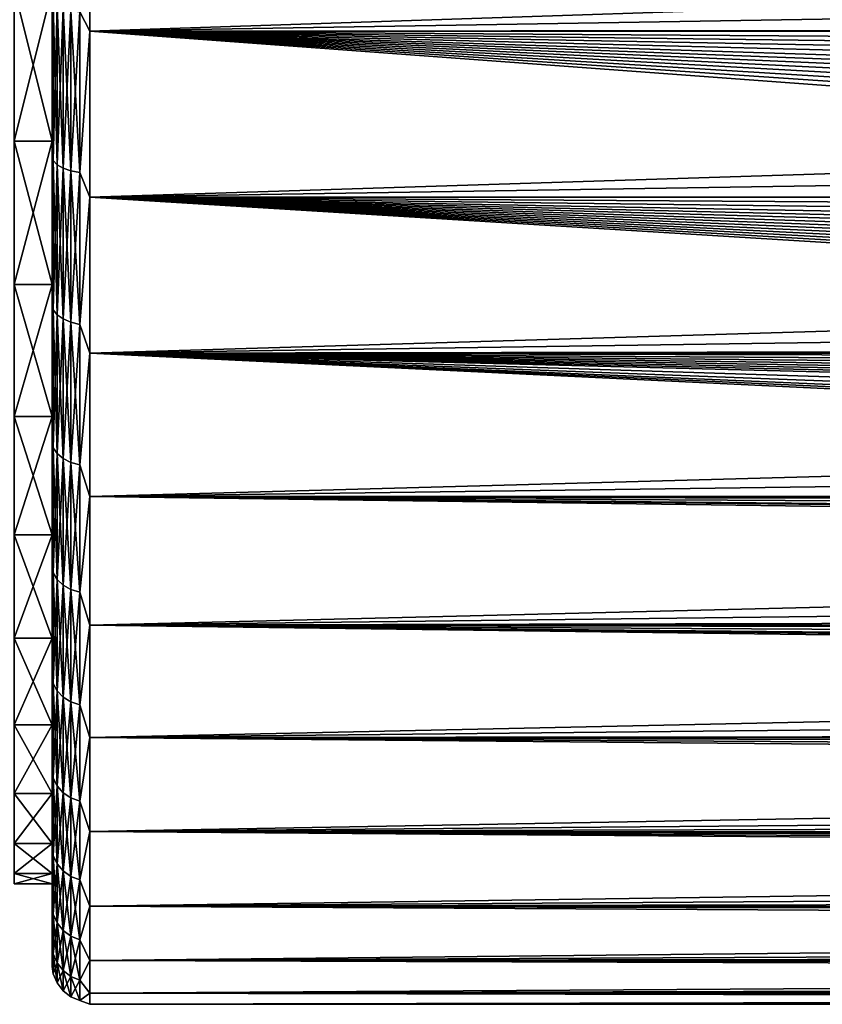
# Model space of a CAD drawing. Header units: metres. Extents: x -139 to 106, y -189 to 40.
# Tile 5 of 256: x -118 to -107, y -20 to -7. Entities that reach past the tile are written whole.
import ezdxf

# ---------------------------------------------------------------- set-up
doc = ezdxf.new("R2010")
doc.units = ezdxf.units.M
doc.layers.add('solid_153_ABGANG1_SW0003', color=7, linetype='CONTINUOUS')

msp = doc.modelspace()

# ---------------------------------------------------------------- linework, layer by layer
at = {"layer": 'solid_153_ABGANG1_SW0003'}
for points in [[(-117.128876, -6.83462, 57.284801), (-116.999969, -4.786312, 56.643936), (-116.999969, -7.092096, 57.362446)], [(-117.128876, -6.83462, 94.840729), (-116.999969, -7.092096, 94.763084), (-116.999969, -4.786312, 95.481598)], [(-116.999969, -4.786312, 56.643936), (-89.186707, -6.875208, 57.281624), (-89.066429, -7.071568, 57.354675)], [(-116.999969, -7.092096, 57.362446), (-116.999969, -4.786312, 56.643936), (-89.066429, -7.071568, 57.354675)], [(-47.66711, -4.787463, 95.481316), (-116.999969, -4.786312, 95.481598), (-116.999969, -7.092096, 94.763084)], [(-47.66711, -5.952409, 95.156448), (-47.66711, -4.787463, 95.481316), (-116.999969, -7.092096, 94.763084)], [(-117.499969, -6.524649, 93.267097), (-117.499969, -7.467748, 94.076164), (-117.499969, -5.267058, 94.837959)], [(-117.482933, -6.713652, 94.508369), (-117.499969, -5.267058, 94.837959), (-117.499969, -7.467748, 94.076164)], [(-47.66711, -7.094205, 94.762283), (-47.66711, -5.952409, 95.156448), (-116.999969, -7.092096, 94.763084)], [(-117.999969, -6.52473, 58.858467), (-117.499969, -6.524615, 58.858425), (-117.499969, -8.550878, 59.770359)], [(-117.999969, -8.550906, 92.355156), (-117.499969, -8.55092, 92.355148), (-117.499969, -6.524649, 93.267097)], [(-117.999969, -6.52473, 93.267067), (-117.999969, -8.550906, 92.355156), (-117.499969, -6.524649, 93.267097)], [(-117.999969, -8.550906, 59.770374), (-117.999969, -6.52473, 58.858467), (-117.499969, -8.550878, 59.770359)], [(-117.499969, -8.550878, 59.770359), (-117.499969, -6.524615, 58.858425), (-117.499969, -6.837931, 57.800991)], [(-117.499969, -6.524649, 93.267097), (-117.499969, -8.55092, 92.355148), (-117.499969, -7.467748, 94.076164)], [(-117.482933, -6.713652, 94.508369), (-117.499969, -7.467748, 94.076164), (-117.482933, -8.80966, 93.60424)], [(-117.482933, -8.80966, 58.52129), (-117.499969, -6.837931, 57.800991), (-117.482933, -6.713652, 57.617161)], [(-117.482933, -6.713652, 57.617161), (-117.432922, -6.754935, 57.503735), (-117.432922, -8.863832, 58.413425)], [(-117.482933, -8.80966, 58.52129), (-117.482933, -6.713652, 57.617161), (-117.432922, -8.863832, 58.413425)], [(-117.482933, -6.713652, 94.508369), (-117.482933, -8.80966, 93.60424), (-117.432922, -6.754935, 94.621796)], [(-117.482933, -8.80966, 93.60424), (-117.432922, -8.863832, 93.712105), (-117.432922, -6.754935, 94.621796)], [(-117.432922, -6.754935, 57.503735), (-117.35334, -6.790377, 57.406361), (-117.35334, -8.910339, 58.320824)], [(-117.432922, -8.863832, 58.413425), (-117.432922, -6.754935, 57.503735), (-117.35334, -8.910339, 58.320824)], [(-117.432922, -6.754935, 94.621796), (-117.432922, -8.863832, 93.712105), (-117.35334, -6.790377, 94.71917)], [(-117.432922, -8.863832, 93.712105), (-117.35334, -8.910339, 93.80471), (-117.35334, -6.790377, 94.71917)], [(-117.35334, -6.790377, 57.406361), (-117.249634, -6.817557, 57.33168), (-117.249634, -8.946005, 58.249805)], [(-117.35334, -8.910339, 58.320824), (-117.35334, -6.790377, 57.406361), (-117.249634, -8.946005, 58.249805)], [(-117.35334, -6.790377, 94.71917), (-117.35334, -8.910339, 93.80471), (-117.249634, -6.817557, 94.793854)], [(-117.499969, -8.550878, 59.770359), (-117.499969, -6.837931, 57.800991), (-117.499969, -8.966857, 58.746727)], [(-117.482933, -8.80966, 58.52129), (-117.499969, -8.966857, 58.746727), (-117.499969, -6.837931, 57.800991)], [(-117.35334, -8.910339, 93.80471), (-117.249634, -8.946005, 93.875725), (-117.249634, -6.817557, 94.793854)], [(-117.249634, -6.817557, 57.33168), (-117.128876, -6.83462, 57.284801), (-117.128876, -8.968395, 58.205223)], [(-117.249634, -8.946005, 58.249805), (-117.249634, -6.817557, 57.33168), (-117.128876, -8.968395, 58.205223)], [(-117.249634, -6.817557, 94.793854), (-117.249634, -8.946005, 93.875725), (-117.128876, -6.83462, 94.840729)], [(-117.249634, -8.946005, 93.875725), (-117.128876, -8.968395, 93.920311), (-117.128876, -6.83462, 94.840729)], [(-117.128876, -8.968395, 58.205223), (-117.128876, -6.83462, 57.284801), (-116.999969, -7.092096, 57.362446)], [(-117.128876, -6.83462, 94.840729), (-117.128876, -8.968395, 93.920311), (-116.999969, -7.092096, 94.763084)], [(-117.128876, -8.968395, 58.205223), (-116.999969, -7.092096, 57.362446), (-116.999969, -9.294461, 58.353649)], [(-117.128876, -8.968395, 93.920311), (-116.999969, -9.294461, 93.771881), (-116.999969, -7.092096, 94.763084)], [(-116.999969, -7.092096, 57.362446), (-89.066429, -7.071568, 57.354675), (-88.929512, -7.282416, 57.435738)], [(-116.999969, -7.092096, 57.362446), (-87.384575, -9.10094, 58.253426), (-87.176445, -9.294013, 58.353416)], [(-116.999969, -9.294461, 58.353649), (-116.999969, -7.092096, 57.362446), (-87.176445, -9.294013, 58.353416)], [(-116.999969, -7.092096, 57.362446), (-87.582207, -8.909115, 58.156693), (-87.384575, -9.10094, 58.253426)], [(-116.999969, -7.092096, 57.362446), (-87.7696, -8.718143, 58.062939), (-87.582207, -8.909115, 58.156693)], [(-116.999969, -7.092096, 57.362446), (-87.944359, -8.532241, 57.974079), (-87.7696, -8.718143, 58.062939)], [(-116.999969, -7.092096, 57.362446), (-88.105789, -8.35212, 57.890209), (-87.944359, -8.532241, 57.974079)], [(-116.999969, -7.092096, 57.362446), (-88.254967, -8.178617, 57.811466), (-88.105789, -8.35212, 57.890209)], [(-116.999969, -7.092096, 57.362446), (-88.391632, -8.012732, 57.738029), (-88.254967, -8.178617, 57.811466)], [(-116.999969, -7.092096, 57.362446), (-88.54731, -7.815056, 57.652859), (-88.391632, -8.012732, 57.738029)], [(-116.999969, -7.092096, 57.362446), (-88.687515, -7.628069, 57.5746), (-88.54731, -7.815056, 57.652859)], [(-116.999969, -7.092096, 57.362446), (-88.814667, -7.450602, 57.502369), (-88.687515, -7.628069, 57.5746)], [(-116.999969, -7.092096, 57.362446), (-88.929512, -7.282416, 57.435738), (-88.814667, -7.450602, 57.502369)], [(-47.66711, -7.094205, 94.762283), (-116.999969, -7.092096, 94.763084), (-116.999969, -9.294461, 93.771881)], [(-47.66711, -8.209536, 94.300179), (-47.66711, -7.094205, 94.762283), (-116.999969, -9.294461, 93.771881)], [(-117.499969, -8.55092, 92.355148), (-117.499969, -9.562559, 93.057098), (-117.499969, -7.467748, 94.076164)], [(-117.482933, -8.80966, 93.60424), (-117.499969, -7.467748, 94.076164), (-117.499969, -9.562559, 93.057098)], [(-47.66711, -9.295583, 93.771294), (-47.66711, -8.209536, 94.300179), (-116.999969, -9.294461, 93.771881)], [(-117.999969, -8.550906, 59.770374), (-117.499969, -8.550878, 59.770359), (-117.499969, -10.452341, 60.919834)], [(-117.999969, -10.452392, 60.919865), (-117.999969, -8.550906, 59.770374), (-117.499969, -10.452341, 60.919834)], [(-117.999969, -8.550906, 92.355156), (-117.999969, -10.452392, 91.205666), (-117.499969, -8.55092, 92.355148)], [(-117.999969, -10.452392, 91.205666), (-117.499969, -10.452391, 91.205666), (-117.499969, -8.55092, 92.355148)], [(-117.499969, -10.452341, 60.919834), (-117.499969, -8.550878, 59.770359), (-117.499969, -8.966857, 58.746727)], [(-117.499969, -8.55092, 92.355148), (-117.499969, -10.452391, 91.205666), (-117.499969, -9.562559, 93.057098)], [(-117.482933, -8.80966, 93.60424), (-117.499969, -9.562559, 93.057098), (-117.482933, -10.786533, 92.462891)], [(-117.482933, -10.786533, 59.66264), (-117.499969, -8.966857, 58.746727), (-117.482933, -8.80966, 58.52129)], [(-117.482933, -8.80966, 58.52129), (-117.432922, -8.863832, 58.413425), (-117.432922, -10.852861, 59.56179)], [(-117.482933, -10.786533, 59.66264), (-117.482933, -8.80966, 58.52129), (-117.432922, -10.852861, 59.56179)], [(-117.482933, -8.80966, 93.60424), (-117.482933, -10.786533, 92.462891), (-117.432922, -8.863832, 93.712105)], [(-117.482933, -10.786533, 92.462891), (-117.432922, -10.852861, 92.563744), (-117.432922, -8.863832, 93.712105)], [(-117.432922, -8.863832, 58.413425), (-117.35334, -8.910339, 58.320824), (-117.35334, -10.909804, 59.475216)], [(-117.432922, -10.852861, 59.56179), (-117.432922, -8.863832, 58.413425), (-117.35334, -10.909804, 59.475216)], [(-117.432922, -8.863832, 93.712105), (-117.432922, -10.852861, 92.563744), (-117.35334, -8.910339, 93.80471)], [(-117.499969, -10.452341, 60.919834), (-117.499969, -8.966857, 58.746727), (-117.499969, -10.967486, 59.939369)], [(-117.482933, -10.786533, 59.66264), (-117.499969, -10.967486, 59.939369), (-117.499969, -8.966857, 58.746727)], [(-117.432922, -10.852861, 92.563744), (-117.35334, -10.909804, 92.650314), (-117.35334, -8.910339, 93.80471)], [(-117.35334, -8.910339, 58.320824), (-117.249634, -8.946005, 58.249805), (-117.249634, -10.953474, 59.408817)], [(-117.35334, -10.909804, 59.475216), (-117.35334, -8.910339, 58.320824), (-117.249634, -10.953474, 59.408817)], [(-117.35334, -8.910339, 93.80471), (-117.35334, -10.909804, 92.650314), (-117.249634, -8.946005, 93.875725)], [(-117.35334, -10.909804, 92.650314), (-117.249634, -10.953474, 92.716713), (-117.249634, -8.946005, 93.875725)], [(-117.249634, -8.946005, 58.249805), (-117.128876, -8.968395, 58.205223), (-117.128876, -10.980888, 59.367134)], [(-117.249634, -10.953474, 59.408817), (-117.249634, -8.946005, 58.249805), (-117.128876, -10.980888, 59.367134)], [(-117.249634, -8.946005, 93.875725), (-117.249634, -10.953474, 92.716713), (-117.128876, -8.968395, 93.920311)], [(-117.249634, -10.953474, 92.716713), (-117.128876, -10.980888, 92.7584), (-117.128876, -8.968395, 93.920311)], [(-117.128876, -10.980888, 59.367134), (-117.128876, -8.968395, 58.205223), (-116.999969, -9.294461, 58.353649)], [(-117.128876, -8.968395, 93.920311), (-117.128876, -10.980888, 92.7584), (-116.999969, -9.294461, 93.771881)], [(-117.128876, -10.980888, 59.367134), (-116.999969, -9.294461, 58.353649), (-116.999969, -11.361292, 59.603092)], [(-117.128876, -10.980888, 92.7584), (-116.999969, -11.361292, 92.522438), (-116.999969, -9.294461, 93.771881)], [(-116.999969, -9.294461, 58.353649), (-87.176445, -9.294013, 58.353416), (-86.95977, -9.485619, 58.455303)], [(-116.999969, -9.294461, 58.353649), (-84.500168, -11.177876, 59.477989), (-84.25219, -11.310738, 59.568314)], [(-116.999969, -11.361292, 59.603092), (-116.999969, -9.294461, 58.353649), (-84.25219, -11.310738, 59.568314)], [(-116.999969, -9.294461, 58.353649), (-84.743301, -11.041991, 59.387207), (-84.500168, -11.177876, 59.477989)], [(-116.999969, -9.294461, 58.353649), (-84.981407, -10.903354, 59.29623), (-84.743301, -11.041991, 59.387207)], [(-116.999969, -9.294461, 58.353649), (-85.214569, -10.761808, 59.205032), (-84.981407, -10.903354, 59.29623)], [(-116.999969, -9.294461, 58.353649), (-85.442528, -10.617733, 59.113914), (-85.214569, -10.761808, 59.205032)], [(-116.999969, -9.294461, 58.353649), (-85.66523, -10.471182, 59.022987), (-85.442528, -10.617733, 59.113914)], [(-116.999969, -9.294461, 58.353649), (-85.882645, -10.322201, 58.932327), (-85.66523, -10.471182, 59.022987)], [(-116.999969, -9.294461, 58.353649), (-86.094444, -10.171299, 58.8423), (-85.882645, -10.322201, 58.932327)], [(-116.999969, -9.294461, 58.353649), (-86.300636, -10.018355, 58.752876), (-86.094444, -10.171299, 58.8423)], [(-116.999969, -9.294461, 58.353649), (-86.501228, -9.863612, 58.664234), (-86.300636, -10.018355, 58.752876)], [(-116.999969, -9.294461, 58.353649), (-86.734589, -9.675735, 58.559055), (-86.501228, -9.863612, 58.664234)], [(-116.999969, -9.294461, 58.353649), (-86.95977, -9.485619, 58.455303), (-86.734589, -9.675735, 58.559055)], [(-47.66711, -9.295583, 93.771294), (-116.999969, -9.294461, 93.771881), (-116.999969, -11.361292, 92.522438)], [(-47.66711, -10.349087, 93.176979), (-47.66711, -9.295583, 93.771294), (-116.999969, -11.361292, 92.522438)], [(-117.499969, -10.452391, 91.205666), (-117.499969, -11.520622, 91.795692), (-117.499969, -9.562559, 93.057098)], [(-117.482933, -10.786533, 92.462891), (-117.499969, -9.562559, 93.057098), (-117.499969, -11.520622, 91.795692)], [(-47.66711, -11.366237, 92.519028), (-47.66711, -10.349087, 93.176979), (-116.999969, -11.361292, 92.522438)], [(-117.999969, -10.452392, 60.919865), (-117.499969, -10.452341, 60.919834), (-117.499969, -12.201399, 62.290119)], [(-117.999969, -12.201457, 89.835365), (-117.499969, -12.201447, 89.835373), (-117.499969, -10.452391, 91.205666)], [(-117.999969, -10.452392, 91.205666), (-117.999969, -12.201457, 89.835365), (-117.499969, -10.452391, 91.205666)], [(-117.999969, -12.201457, 62.290169), (-117.999969, -10.452392, 60.919865), (-117.499969, -12.201399, 62.290119)], [(-117.499969, -12.201399, 62.290119), (-117.499969, -10.452341, 60.919834), (-117.499969, -10.967486, 59.939369)], [(-117.499969, -10.452391, 91.205666), (-117.499969, -12.201447, 89.835373), (-117.499969, -11.520622, 91.795692)], [(-117.482933, -10.786533, 92.462891), (-117.499969, -11.520622, 91.795692), (-117.482933, -12.617537, 91.099762)], [(-117.482933, -12.617537, 61.025772), (-117.499969, -10.967486, 59.939369), (-117.482933, -10.786533, 59.66264)], [(-117.482933, -10.786533, 59.66264), (-117.432922, -10.852861, 59.56179), (-117.432922, -12.695125, 60.933308)], [(-117.482933, -12.617537, 61.025772), (-117.482933, -10.786533, 59.66264), (-117.432922, -12.695125, 60.933308)], [(-117.482933, -10.786533, 92.462891), (-117.482933, -12.617537, 91.099762), (-117.432922, -10.852861, 92.563744)], [(-117.499969, -12.201399, 62.290119), (-117.499969, -10.967486, 59.939369), (-117.499969, -12.811791, 61.362164)], [(-117.482933, -12.617537, 61.025772), (-117.499969, -12.811791, 61.362164), (-117.499969, -10.967486, 59.939369)], [(-117.482933, -12.617537, 91.099762), (-117.432922, -12.695125, 91.19223), (-117.432922, -10.852861, 92.563744)], [(-117.432922, -10.852861, 59.56179), (-117.35334, -10.909804, 59.475216), (-117.35334, -12.761733, 60.853924)], [(-117.432922, -12.695125, 60.933308), (-117.432922, -10.852861, 59.56179), (-117.35334, -12.761733, 60.853924)], [(-117.432922, -10.852861, 92.563744), (-117.432922, -12.695125, 91.19223), (-117.35334, -10.909804, 92.650314)], [(-117.432922, -12.695125, 91.19223), (-117.35334, -12.761733, 91.271606), (-117.35334, -10.909804, 92.650314)], [(-117.35334, -10.909804, 59.475216), (-117.249634, -10.953474, 59.408817), (-117.249634, -12.812816, 60.793045)], [(-117.35334, -12.761733, 60.853924), (-117.35334, -10.909804, 59.475216), (-117.249634, -12.812816, 60.793045)], [(-117.35334, -10.909804, 92.650314), (-117.35334, -12.761733, 91.271606), (-117.249634, -10.953474, 92.716713)], [(-117.35334, -12.761733, 91.271606), (-117.249634, -12.812816, 91.332489), (-117.249634, -10.953474, 92.716713)], [(-117.249634, -10.953474, 59.408817), (-117.128876, -10.980888, 59.367134), (-117.128876, -12.844884, 60.754829)], [(-117.249634, -12.812816, 60.793045), (-117.249634, -10.953474, 59.408817), (-117.128876, -12.844884, 60.754829)], [(-117.249634, -10.953474, 92.716713), (-117.249634, -12.812816, 91.332489), (-117.128876, -10.980888, 92.7584)], [(-117.249634, -12.812816, 91.332489), (-117.128876, -12.844884, 91.370705), (-117.128876, -10.980888, 92.7584)], [(-117.128876, -12.844884, 60.754829), (-117.128876, -10.980888, 59.367134), (-116.999969, -11.361292, 59.603092)], [(-117.128876, -10.980888, 92.7584), (-117.128876, -12.844884, 91.370705), (-116.999969, -11.361292, 92.522438)], [(-117.128876, -12.844884, 60.754829), (-116.999969, -11.361292, 59.603092), (-116.999969, -13.262449, 61.092556)], [(-117.128876, -12.844884, 91.370705), (-116.999969, -13.262449, 91.032974), (-116.999969, -11.361292, 92.522438)], [(-116.999969, -11.361292, 59.603092), (-84.25219, -11.310738, 59.568314), (-83.999474, -11.44043, 59.658001)], [(-116.999969, -11.361292, 59.603092), (-79.068848, -13.084445, 60.936726), (-77.76902, -13.253163, 61.084335)], [(-116.999969, -13.262449, 61.092556), (-116.999969, -11.361292, 59.603092), (-77.76902, -13.253163, 61.084335)], [(-116.999969, -11.361292, 59.603092), (-79.804977, -12.936205, 60.809753), (-79.068848, -13.084445, 60.936726)], [(-116.999969, -11.361292, 59.603092), (-80.593269, -12.737919, 60.643776), (-79.804977, -12.936205, 60.809753)], [(-116.999969, -11.361292, 59.603092), (-81.376701, -12.502759, 60.452488), (-80.593269, -12.737919, 60.643776)], [(-116.999969, -11.361292, 59.603092), (-82.103722, -12.25503, 60.257259), (-81.376701, -12.502759, 60.452488)], [(-116.999969, -11.361292, 59.603092), (-82.387421, -12.148925, 60.175556), (-82.103722, -12.25503, 60.257259)], [(-116.999969, -11.361292, 59.603092), (-82.666878, -12.039437, 60.092426), (-82.387421, -12.148925, 60.175556)], [(-116.999969, -11.361292, 59.603092), (-82.942123, -11.926515, 60.007923), (-82.666878, -12.039437, 60.092426)], [(-116.999969, -11.361292, 59.603092), (-83.213242, -11.810071, 59.922073), (-82.942123, -11.926515, 60.007923)], [(-116.999969, -11.361292, 59.603092), (-83.479927, -11.690235, 59.835068), (-83.213242, -11.810071, 59.922073)], [(-116.999969, -11.361292, 59.603092), (-83.741974, -11.567039, 59.747025), (-83.479927, -11.690235, 59.835068)], [(-116.999969, -11.361292, 59.603092), (-83.999474, -11.44043, 59.658001), (-83.741974, -11.567039, 59.747025)], [(-47.66711, -11.366237, 92.519028), (-116.999969, -11.361292, 92.522438), (-116.999969, -13.262449, 91.032974)], [(-47.66711, -12.34132, 91.800987), (-47.66711, -11.366237, 92.519028), (-116.999969, -13.262449, 91.032974)], [(-117.499969, -12.201447, 89.835373), (-117.499969, -13.314411, 90.309738), (-117.499969, -11.520622, 91.795692)], [(-117.482933, -12.617537, 91.099762), (-117.499969, -11.520622, 91.795692), (-117.499969, -13.314411, 90.309738)], [(-117.999969, -12.201457, 62.290169), (-117.499969, -12.201399, 62.290119), (-117.499969, -13.772615, 63.861332)], [(-117.999969, -13.772597, 88.264221), (-117.499969, -13.772665, 88.264145), (-117.499969, -12.201447, 89.835373)], [(-117.999969, -12.201457, 89.835365), (-117.999969, -13.772597, 88.264221), (-117.499969, -12.201447, 89.835373)], [(-117.999969, -13.772597, 63.861309), (-117.999969, -12.201457, 62.290169), (-117.499969, -13.772615, 63.861332)], [(-117.499969, -13.772615, 63.861332), (-117.499969, -12.201399, 62.290119), (-117.499969, -12.811791, 61.362164)], [(-117.499969, -12.201447, 89.835373), (-117.499969, -13.772665, 88.264145), (-117.499969, -13.314411, 90.309738)], [(-47.66711, -13.2687, 91.027435), (-47.66711, -12.34132, 91.800987), (-116.999969, -13.262449, 91.032974)], [(-117.482933, -12.617537, 91.099762), (-117.499969, -13.314411, 90.309738), (-117.482933, -14.277911, 89.533279)], [(-117.482933, -14.277911, 62.592251), (-117.499969, -12.811791, 61.362164), (-117.482933, -12.617537, 61.025772)], [(-117.482933, -12.617537, 61.025772), (-117.432922, -12.695125, 60.933308), (-117.432922, -14.365707, 62.509418)], [(-117.482933, -14.277911, 62.592251), (-117.482933, -12.617537, 61.025772), (-117.432922, -14.365707, 62.509418)], [(-117.482933, -12.617537, 91.099762), (-117.482933, -14.277911, 89.533279), (-117.432922, -12.695125, 91.19223)], [(-117.482933, -14.277911, 89.533279), (-117.432922, -14.365707, 89.616112), (-117.432922, -12.695125, 91.19223)], [(-117.432922, -12.695125, 60.933308), (-117.35334, -12.761733, 60.853924), (-117.35334, -14.441082, 62.438309)], [(-117.432922, -14.365707, 62.509418), (-117.432922, -12.695125, 60.933308), (-117.35334, -14.441082, 62.438309)], [(-117.432922, -12.695125, 91.19223), (-117.432922, -14.365707, 89.616112), (-117.35334, -12.761733, 91.271606)], [(-117.432922, -14.365707, 89.616112), (-117.35334, -14.441082, 89.687225), (-117.35334, -12.761733, 91.271606)], [(-117.35334, -12.761733, 60.853924), (-117.249634, -12.812816, 60.793045), (-117.249634, -14.498887, 62.383774)], [(-117.35334, -14.441082, 62.438309), (-117.35334, -12.761733, 60.853924), (-117.249634, -14.498887, 62.383774)], [(-117.35334, -12.761733, 91.271606), (-117.35334, -14.441082, 89.687225), (-117.249634, -12.812816, 91.332489)], [(-117.499969, -13.772615, 63.861332), (-117.499969, -12.811791, 61.362164), (-117.499969, -14.473208, 62.994637)], [(-117.482933, -14.277911, 62.592251), (-117.499969, -14.473208, 62.994637), (-117.499969, -12.811791, 61.362164)], [(-117.35334, -14.441082, 89.687225), (-117.249634, -14.498887, 89.74176), (-117.249634, -12.812816, 91.332489)], [(-117.249634, -12.812816, 60.793045), (-117.128876, -12.844884, 60.754829), (-117.128876, -14.535174, 62.349537)], [(-117.249634, -14.498887, 62.383774), (-117.249634, -12.812816, 60.793045), (-117.128876, -14.535174, 62.349537)], [(-117.249634, -12.812816, 91.332489), (-117.249634, -14.498887, 89.74176), (-117.128876, -12.844884, 91.370705)], [(-117.249634, -14.498887, 89.74176), (-117.128876, -14.535174, 89.775993), (-117.128876, -12.844884, 91.370705)], [(-117.128876, -14.535174, 62.349537), (-117.128876, -12.844884, 60.754829), (-116.999969, -13.262449, 61.092556)], [(-117.128876, -12.844884, 91.370705), (-117.128876, -14.535174, 89.775993), (-116.999969, -13.262449, 91.032974)], [(-117.499969, -13.772665, 88.264145), (-117.499969, -14.9182, 88.620514), (-117.499969, -13.314411, 90.309738)], [(-117.482933, -14.277911, 89.533279), (-117.499969, -13.314411, 90.309738), (-117.499969, -14.9182, 88.620514)], [(-117.128876, -14.535174, 62.349537), (-116.999969, -13.262449, 61.092556), (-116.999969, -14.970211, 62.800316)], [(-117.128876, -14.535174, 89.775993), (-116.999969, -14.970211, 89.325218), (-116.999969, -13.262449, 91.032974)], [(-116.999969, -13.262449, 61.092556), (-77.76902, -13.253163, 61.084335), (-76.50032, -13.30579, 61.131065)], [(-116.999969, -13.262449, 61.092556), (-7.883172, -14.444225, 62.229324), (-8.262062, -14.725451, 62.529072)], [(-116.999969, -14.970211, 62.800316), (-116.999969, -13.262449, 61.092556), (-8.262062, -14.725451, 62.529072)], [(-116.999969, -13.262449, 61.092556), (-7.689905, -14.305211, 62.085617), (-7.883172, -14.444225, 62.229324)], [(-116.999969, -13.262449, 61.092556), (-7.097087, -13.89741, 61.680077), (-7.689905, -14.305211, 62.085617)], [(-116.999969, -13.262449, 61.092556), (-6.493194, -13.510298, 61.315845), (-7.097087, -13.89741, 61.680077)], [(-116.999969, -13.262449, 61.092556), (-76.50032, -13.30579, 61.131065), (-6.493194, -13.510298, 61.315845)], [(-47.66711, -13.2687, 91.027435), (-116.999969, -13.262449, 91.032974), (-116.999969, -14.970211, 89.325218)], [(-47.66711, -14.145942, 90.201088), (-47.66711, -13.2687, 91.027435), (-116.999969, -14.970211, 89.325218)], [(-117.999969, -13.772597, 63.861309), (-117.499969, -13.772615, 63.861332), (-117.499969, -15.142904, 65.610382)], [(-117.999969, -15.142903, 65.610374), (-117.999969, -13.772597, 63.861309), (-117.499969, -15.142904, 65.610382)], [(-117.999969, -13.772597, 88.264221), (-117.999969, -15.142903, 86.51516), (-117.499969, -13.772665, 88.264145)], [(-117.999969, -15.142903, 86.51516), (-117.499969, -15.142953, 86.515076), (-117.499969, -13.772665, 88.264145)], [(-117.499969, -15.142904, 65.610382), (-117.499969, -13.772615, 63.861332), (-117.499969, -14.473208, 62.994637)], [(-117.499969, -13.772665, 88.264145), (-117.499969, -15.142953, 86.515076), (-117.499969, -14.9182, 88.620514)], [(-47.66711, -14.971781, 89.323441), (-47.66711, -14.145942, 90.201088), (-116.999969, -14.970211, 89.325218)], [(-117.482933, -14.277911, 89.533279), (-117.499969, -14.9182, 88.620514), (-117.482933, -15.7452, 87.78463)], [(-117.482933, -15.7452, 64.340897), (-117.499969, -14.473208, 62.994637), (-117.482933, -14.277911, 62.592251)], [(-117.482933, -14.277911, 62.592251), (-117.432922, -14.365707, 62.509418), (-117.432922, -15.842019, 64.268822)], [(-117.482933, -15.7452, 64.340897), (-117.482933, -14.277911, 62.592251), (-117.432922, -15.842019, 64.268822)], [(-117.482933, -14.277911, 89.533279), (-117.482933, -15.7452, 87.78463), (-117.432922, -14.365707, 89.616112)], [(-117.482933, -15.7452, 87.78463), (-117.432922, -15.842019, 87.856712), (-117.432922, -14.365707, 89.616112)], [(-117.432922, -14.365707, 62.509418), (-117.35334, -14.441082, 62.438309), (-117.35334, -15.925139, 64.20694)], [(-117.432922, -15.842019, 64.268822), (-117.432922, -14.365707, 62.509418), (-117.35334, -15.925139, 64.20694)], [(-117.432922, -14.365707, 89.616112), (-117.432922, -15.842019, 87.856712), (-117.35334, -14.441082, 89.687225)], [(-117.499969, -15.142904, 65.610382), (-117.499969, -14.473208, 62.994637), (-117.499969, -15.92817, 64.813629)], [(-117.482933, -15.7452, 64.340897), (-117.499969, -15.92817, 64.813629), (-117.499969, -14.473208, 62.994637)], [(-117.432922, -15.842019, 87.856712), (-117.35334, -15.925139, 87.918594), (-117.35334, -14.441082, 89.687225)], [(-117.35334, -14.441082, 62.438309), (-117.249634, -14.498887, 62.383774), (-117.249634, -15.988885, 64.159485)], [(-117.35334, -15.925139, 64.20694), (-117.35334, -14.441082, 62.438309), (-117.249634, -15.988885, 64.159485)], [(-117.35334, -14.441082, 89.687225), (-117.35334, -15.925139, 87.918594), (-117.249634, -14.498887, 89.74176)], [(-117.35334, -15.925139, 87.918594), (-117.249634, -15.988885, 87.966049), (-117.249634, -14.498887, 89.74176)], [(-117.249634, -14.498887, 62.383774), (-117.128876, -14.535174, 62.349537), (-117.128876, -16.028902, 64.129692)], [(-117.249634, -15.988885, 64.159485), (-117.249634, -14.498887, 62.383774), (-117.128876, -16.028902, 64.129692)], [(-117.249634, -14.498887, 89.74176), (-117.249634, -15.988885, 87.966049), (-117.128876, -14.535174, 89.775993)], [(-117.249634, -15.988885, 87.966049), (-117.128876, -16.028902, 87.995842), (-117.128876, -14.535174, 89.775993)], [(-117.128876, -16.028902, 64.129692), (-117.128876, -14.535174, 62.349537), (-116.999969, -14.970211, 62.800316)], [(-117.128876, -14.535174, 89.775993), (-117.128876, -16.028902, 87.995842), (-116.999969, -14.970211, 89.325218)], [(-116.999969, -14.970211, 62.800316), (-8.262062, -14.725451, 62.529072), (-8.804191, -15.148483, 63.004311)], [(-117.499969, -16.292423, 84.613609), (-117.499969, -16.309153, 86.752075), (-117.499969, -14.9182, 88.620514)], [(-117.482933, -15.7452, 87.78463), (-117.499969, -14.9182, 88.620514), (-117.499969, -16.309153, 86.752075)], [(-117.499969, -15.142953, 86.515076), (-117.499969, -16.292423, 84.613609), (-117.499969, -14.9182, 88.620514)], [(-117.128876, -16.028902, 64.129692), (-116.999969, -14.970211, 62.800316), (-116.999969, -16.459673, 64.701477)], [(-117.128876, -16.028902, 87.995842), (-116.999969, -16.459673, 87.424057), (-116.999969, -14.970211, 89.325218)], [(-116.999969, -14.970211, 62.800316), (-9.968705, -16.147909, 64.262558), (-10.199231, -16.363071, 64.562782)], [(-116.999969, -16.459673, 64.701477), (-116.999969, -14.970211, 62.800316), (-10.199231, -16.363071, 64.562782)], [(-116.999969, -14.970211, 62.800316), (-9.77554, -15.972558, 64.026276), (-9.968705, -16.147909, 64.262558)], [(-116.999969, -14.970211, 62.800316), (-9.309908, -15.566165, 63.505127), (-9.77554, -15.972558, 64.026276)], [(-116.999969, -14.970211, 62.800316), (-8.804191, -15.148483, 63.004311), (-9.309908, -15.566165, 63.505127)], [(-47.66711, -14.971781, 89.323441), (-116.999969, -14.970211, 89.325218), (-116.999969, -16.459673, 87.424057)], [(-47.66711, -15.74489, 88.395576), (-47.66711, -14.971781, 89.323441), (-116.999969, -16.459673, 87.424057)], [(-117.999969, -15.142903, 65.610374), (-117.499969, -15.142904, 65.610382), (-117.499969, -16.292383, 67.511841)], [(-117.999969, -16.292391, 67.511856), (-117.999969, -15.142903, 65.610374), (-117.499969, -16.292383, 67.511841)], [(-117.999969, -15.142903, 86.51516), (-117.999969, -16.292391, 84.61367), (-117.499969, -15.142953, 86.515076)], [(-117.999969, -16.292391, 84.61367), (-117.499969, -16.292423, 84.613609), (-117.499969, -15.142953, 86.515076)], [(-117.499969, -16.292383, 67.511841), (-117.499969, -15.142904, 65.610382), (-117.499969, -15.92817, 64.813629)], [(-117.482933, -15.7452, 87.78463), (-117.499969, -16.309153, 86.752075), (-117.482933, -16.999563, 85.877472)], [(-117.482933, -16.999563, 66.248062), (-117.499969, -15.92817, 64.813629), (-117.482933, -15.7452, 64.340897)], [(-117.482933, -15.7452, 64.340897), (-117.432922, -15.842019, 64.268822), (-117.432922, -17.104095, 66.187714)], [(-117.482933, -16.999563, 66.248062), (-117.482933, -15.7452, 64.340897), (-117.432922, -17.104095, 66.187714)], [(-117.482933, -15.7452, 87.78463), (-117.482933, -16.999563, 85.877472), (-117.432922, -15.842019, 87.856712)], [(-47.66711, -16.46253, 87.419914), (-47.66711, -15.74489, 88.395576), (-116.999969, -16.459673, 87.424057)], [(-117.499969, -16.292383, 67.511841), (-117.499969, -15.92817, 64.813629), (-117.499969, -17.155764, 66.792953)], [(-117.482933, -16.999563, 66.248062), (-117.499969, -17.155764, 66.792953), (-117.499969, -15.92817, 64.813629)], [(-117.482933, -16.999563, 85.877472), (-117.432922, -17.104095, 85.93782), (-117.432922, -15.842019, 87.856712)], [(-117.432922, -15.842019, 64.268822), (-117.35334, -15.925139, 64.20694), (-117.35334, -17.193836, 66.135902)], [(-117.432922, -17.104095, 66.187714), (-117.432922, -15.842019, 64.268822), (-117.35334, -17.193836, 66.135902)], [(-117.432922, -15.842019, 87.856712), (-117.432922, -17.104095, 85.93782), (-117.35334, -15.925139, 87.918594)], [(-117.432922, -17.104095, 85.93782), (-117.35334, -17.193836, 85.989632), (-117.35334, -15.925139, 87.918594)], [(-117.35334, -15.925139, 64.20694), (-117.249634, -15.988885, 64.159485), (-117.249634, -17.262661, 66.096161)], [(-117.35334, -17.193836, 66.135902), (-117.35334, -15.925139, 64.20694), (-117.249634, -17.262661, 66.096161)], [(-117.35334, -15.925139, 87.918594), (-117.35334, -17.193836, 85.989632), (-117.249634, -15.988885, 87.966049)], [(-117.35334, -17.193836, 85.989632), (-117.249634, -17.262661, 86.029366), (-117.249634, -15.988885, 87.966049)], [(-117.249634, -15.988885, 64.159485), (-117.128876, -16.028902, 64.129692), (-117.128876, -17.305866, 66.07122)], [(-117.249634, -17.262661, 66.096161), (-117.249634, -15.988885, 64.159485), (-117.128876, -17.305866, 66.07122)], [(-117.249634, -15.988885, 87.966049), (-117.249634, -17.262661, 86.029366), (-117.128876, -16.028902, 87.995842)], [(-117.249634, -17.262661, 86.029366), (-117.128876, -17.305866, 86.054314), (-117.128876, -16.028902, 87.995842)], [(-117.128876, -17.305866, 66.07122), (-117.128876, -16.028902, 64.129692), (-116.999969, -16.459673, 64.701477)], [(-117.128876, -16.028902, 87.995842), (-117.128876, -17.305866, 86.054314), (-116.999969, -16.459673, 87.424057)], [(-117.999969, -16.292391, 67.511856), (-117.499969, -16.292383, 67.511841), (-117.499969, -17.204325, 69.538109)], [(-117.999969, -17.204298, 69.538033), (-117.999969, -16.292391, 67.511856), (-117.499969, -17.204325, 69.538109)], [(-117.999969, -16.292391, 84.61367), (-117.999969, -17.204298, 82.587494), (-117.499969, -16.292423, 84.613609)], [(-117.999969, -17.204298, 82.587494), (-117.499969, -17.204357, 82.587341), (-117.499969, -16.292423, 84.613609)], [(-117.499969, -17.204325, 69.538109), (-117.499969, -16.292383, 67.511841), (-117.499969, -17.155764, 66.792953)], [(-117.499969, -16.292423, 84.613609), (-117.499969, -17.204357, 82.587341), (-117.499969, -16.309153, 86.752075)], [(-117.499969, -17.204357, 82.587341), (-117.499969, -17.467333, 84.731216), (-117.499969, -16.309153, 86.752075)], [(-117.482933, -16.999563, 85.877472), (-117.499969, -16.309153, 86.752075), (-117.499969, -17.467333, 84.731216)], [(-116.999969, -16.459673, 64.701477), (-10.199231, -16.363071, 64.562782), (-10.580677, -16.73485, 65.110847)], [(-117.128876, -17.305866, 66.07122), (-116.999969, -16.459673, 64.701477), (-116.999969, -17.709116, 66.768303)], [(-117.128876, -17.305866, 86.054314), (-116.999969, -17.709116, 85.357224), (-116.999969, -16.459673, 87.424057)], [(-116.999969, -16.459673, 64.701477), (-10.920226, -17.085918, 65.667038), (-11.21887, -17.415205, 66.228622)], [(-116.999969, -17.709116, 66.768303), (-116.999969, -16.459673, 64.701477), (-11.21887, -17.415205, 66.228622)], [(-116.999969, -16.459673, 64.701477), (-10.580677, -16.73485, 65.110847), (-10.920226, -17.085918, 65.667038)], [(-47.66711, -16.46253, 87.419914), (-116.999969, -16.459673, 87.424057), (-116.999969, -17.709116, 85.357224)], [(-47.66711, -17.11961, 86.402916), (-47.66711, -16.46253, 87.419914), (-116.999969, -17.709116, 85.357224)], [(-117.482933, -16.999563, 85.877472), (-117.499969, -17.467333, 84.731216), (-117.482933, -18.024035, 83.837578)], [(-117.482933, -18.024035, 68.287956), (-117.499969, -17.155764, 66.792953), (-117.482933, -16.999563, 66.248062)], [(-117.482933, -16.999563, 66.248062), (-117.432922, -17.104095, 66.187714), (-117.432922, -18.134867, 68.24015)], [(-117.482933, -18.024035, 68.287956), (-117.482933, -16.999563, 66.248062), (-117.432922, -18.134867, 68.24015)], [(-117.482933, -16.999563, 85.877472), (-117.482933, -18.024035, 83.837578), (-117.432922, -17.104095, 85.93782)], [(-117.482933, -18.024035, 83.837578), (-117.432922, -18.134867, 83.885384), (-117.432922, -17.104095, 85.93782)], [(-117.432922, -17.104095, 66.187714), (-117.35334, -17.193836, 66.135902), (-117.35334, -18.230017, 68.199104)], [(-117.432922, -18.134867, 68.24015), (-117.432922, -17.104095, 66.187714), (-117.35334, -18.230017, 68.199104)], [(-117.432922, -17.104095, 85.93782), (-117.432922, -18.134867, 83.885384), (-117.35334, -17.193836, 85.989632)], [(-117.999969, -17.204298, 69.538033), (-117.499969, -17.204325, 69.538109), (-117.499969, -17.865328, 71.659348)], [(-117.999969, -17.86533, 71.659355), (-117.999969, -17.204298, 69.538033), (-117.499969, -17.865328, 71.659348)], [(-117.999969, -17.204298, 82.587494), (-117.999969, -17.86533, 80.466171), (-117.499969, -17.204357, 82.587341)], [(-117.999969, -17.86533, 80.466171), (-117.499969, -17.865353, 80.466072), (-117.499969, -17.204357, 82.587341)], [(-117.499969, -17.204325, 69.538109), (-117.499969, -17.155764, 66.792953), (-117.499969, -18.138569, 68.904411)], [(-117.482933, -18.024035, 68.287956), (-117.499969, -18.138569, 68.904411), (-117.499969, -17.155764, 66.792953)], [(-117.499969, -17.865328, 71.659348), (-117.499969, -17.204325, 69.538109), (-117.499969, -18.138569, 68.904411)], [(-117.499969, -17.204357, 82.587341), (-117.499969, -17.865353, 80.466072), (-117.499969, -17.467333, 84.731216)], [(-117.432922, -18.134867, 83.885384), (-117.35334, -18.230017, 83.92643), (-117.35334, -17.193836, 85.989632)], [(-117.35334, -17.193836, 66.135902), (-117.249634, -17.262661, 66.096161), (-117.249634, -18.302988, 68.167625)], [(-117.35334, -18.230017, 68.199104), (-117.35334, -17.193836, 66.135902), (-117.249634, -18.302988, 68.167625)], [(-117.35334, -17.193836, 85.989632), (-117.35334, -18.230017, 83.92643), (-117.249634, -17.262661, 86.029366)], [(-47.66711, -17.712614, 85.350555), (-47.66711, -17.11961, 86.402916), (-116.999969, -17.709116, 85.357224)], [(-117.35334, -18.230017, 83.92643), (-117.249634, -18.302988, 83.957901), (-117.249634, -17.262661, 86.029366)], [(-117.249634, -17.262661, 66.096161), (-117.128876, -17.305866, 66.07122), (-117.128876, -18.348797, 68.147865)], [(-117.249634, -18.302988, 68.167625), (-117.249634, -17.262661, 66.096161), (-117.128876, -18.348797, 68.147865)], [(-117.249634, -17.262661, 86.029366), (-117.249634, -18.302988, 83.957901), (-117.128876, -17.305866, 86.054314)], [(-117.249634, -18.302988, 83.957901), (-117.128876, -18.348797, 83.977661), (-117.128876, -17.305866, 86.054314)], [(-117.128876, -18.348797, 68.147865), (-117.128876, -17.305866, 66.07122), (-116.999969, -17.709116, 66.768303)], [(-117.128876, -17.305866, 86.054314), (-117.128876, -18.348797, 83.977661), (-116.999969, -17.709116, 85.357224)], [(-117.499969, -18.265854, 78.280563), (-117.499969, -18.376249, 82.586815), (-117.499969, -17.467333, 84.731216)], [(-117.482933, -18.024035, 83.837578), (-117.499969, -17.467333, 84.731216), (-117.499969, -18.376249, 82.586815)], [(-117.499969, -17.865353, 80.466072), (-117.499969, -18.265854, 78.280563), (-117.499969, -17.467333, 84.731216)], [(-116.999969, -17.709116, 66.768303), (-11.21887, -17.415205, 66.228622), (-11.477812, -17.722157, 66.793198)], [(-117.128876, -18.348797, 68.147865), (-116.999969, -17.709116, 66.768303), (-116.999969, -18.700319, 68.970673)], [(-117.128876, -18.348797, 83.977661), (-116.999969, -18.700319, 83.154861), (-116.999969, -17.709116, 85.357224)], [(-116.999969, -17.709116, 66.768303), (-11.882536, -18.269262, 67.924347), (-12.031331, -18.510269, 68.488487)], [(-116.999969, -18.700319, 68.970673), (-116.999969, -17.709116, 66.768303), (-12.031331, -18.510269, 68.488487)], [(-116.999969, -17.709116, 66.768303), (-11.698525, -18.006735, 67.358902), (-11.882536, -18.269262, 67.924347)], [(-116.999969, -17.709116, 66.768303), (-11.564344, -17.830698, 67.003738), (-11.698525, -18.006735, 67.358902)], [(-116.999969, -17.709116, 66.768303), (-11.477812, -17.722157, 66.793198), (-11.564344, -17.830698, 67.003738)], [(-47.66711, -17.712614, 85.350555), (-116.999969, -17.709116, 85.357224), (-116.999969, -18.700319, 83.154861)], [(-47.66711, -18.240524, 84.265388), (-47.66711, -17.712614, 85.350555), (-116.999969, -18.700319, 83.154861)], [(-117.999969, -17.86533, 71.659355), (-117.499969, -17.865328, 71.659348), (-117.499969, -18.265842, 73.844879)], [(-117.999969, -18.265842, 73.844894), (-117.999969, -17.86533, 71.659355), (-117.499969, -18.265842, 73.844879)], [(-117.999969, -17.86533, 80.466171), (-117.999969, -18.265842, 78.28064), (-117.499969, -17.865353, 80.466072)], [(-117.999969, -18.265842, 78.28064), (-117.499969, -18.265854, 78.280563), (-117.499969, -17.865353, 80.466072)], [(-117.499969, -18.265842, 73.844879), (-117.499969, -17.865328, 71.659348), (-117.499969, -18.138569, 68.904411)], [(-117.482933, -18.024035, 83.837578), (-117.499969, -18.376249, 82.586815), (-117.482933, -18.804764, 81.692543)], [(-117.482933, -18.804764, 70.432991), (-117.499969, -18.138569, 68.904411), (-117.482933, -18.024035, 68.287956)], [(-117.499969, -18.265842, 73.844879), (-117.499969, -18.138569, 68.904411), (-117.499969, -18.862631, 71.117981)], [(-117.482933, -18.804764, 70.432991), (-117.499969, -18.862631, 71.117981), (-117.499969, -18.138569, 68.904411)], [(-117.482933, -18.024035, 68.287956), (-117.432922, -18.134867, 68.24015), (-117.432922, -18.920397, 70.398369)], [(-117.482933, -18.804764, 70.432991), (-117.482933, -18.024035, 68.287956), (-117.432922, -18.920397, 70.398369)], [(-117.482933, -18.024035, 83.837578), (-117.482933, -18.804764, 81.692543), (-117.432922, -18.134867, 83.885384)], [(-117.482933, -18.804764, 81.692543), (-117.432922, -18.920397, 81.727158), (-117.432922, -18.134867, 83.885384)], [(-117.432922, -18.134867, 68.24015), (-117.35334, -18.230017, 68.199104), (-117.35334, -19.019669, 70.368652)], [(-117.432922, -18.920397, 70.398369), (-117.432922, -18.134867, 68.24015), (-117.35334, -19.019669, 70.368652)], [(-117.432922, -18.134867, 83.885384), (-117.432922, -18.920397, 81.727158), (-117.35334, -18.230017, 83.92643)], [(-117.999969, -18.265842, 73.844894), (-117.499969, -18.265842, 73.844879), (-117.499969, -18.4, 76.062706)], [(-117.999969, -18.4, 76.062767), (-117.999969, -18.265842, 73.844894), (-117.499969, -18.4, 76.062706)], [(-117.999969, -18.265842, 78.28064), (-117.999969, -18.4, 76.062767), (-117.499969, -18.265854, 78.280563)], [(-117.999969, -18.4, 76.062767), (-117.499969, -18.4, 76.062706), (-117.499969, -18.265854, 78.280563)], [(-117.499969, -18.4, 76.062706), (-117.499969, -18.265842, 73.844879), (-117.499969, -18.862631, 71.117981)], [(-117.499969, -18.265854, 78.280563), (-117.499969, -18.4, 76.062706), (-117.499969, -18.376249, 82.586815)], [(-117.432922, -18.920397, 81.727158), (-117.35334, -19.019669, 81.756882), (-117.35334, -18.230017, 83.92643)], [(-117.35334, -18.230017, 68.199104), (-117.249634, -18.302988, 68.167625), (-117.249634, -19.0958, 70.345856)], [(-117.35334, -19.019669, 70.368652), (-117.35334, -18.230017, 68.199104), (-117.249634, -19.0958, 70.345856)], [(-117.35334, -18.230017, 83.92643), (-117.35334, -19.019669, 81.756882), (-117.249634, -18.302988, 83.957901)], [(-47.66711, -18.702232, 83.149818), (-47.66711, -18.240524, 84.265388), (-116.999969, -18.700319, 83.154861)], [(-117.499969, -18.862631, 71.117981), (-117.499969, -19.023012, 80.34935), (-117.499969, -18.376249, 82.586815)], [(-117.482933, -18.804764, 81.692543), (-117.499969, -18.376249, 82.586815), (-117.499969, -19.023012, 80.34935)], [(-117.499969, -18.4, 76.062706), (-117.499969, -18.862631, 71.117981), (-117.499969, -18.376249, 82.586815)], [(-117.35334, -19.019669, 81.756882), (-117.249634, -19.0958, 81.779671), (-117.249634, -18.302988, 83.957901)], [(-117.249634, -18.302988, 68.167625), (-117.128876, -18.348797, 68.147865), (-117.128876, -19.143593, 70.331551)], [(-117.249634, -19.0958, 70.345856), (-117.249634, -18.302988, 68.167625), (-117.128876, -19.143593, 70.331551)], [(-117.249634, -18.302988, 83.957901), (-117.249634, -19.0958, 81.779671), (-117.128876, -18.348797, 83.977661)], [(-117.249634, -19.0958, 81.779671), (-117.128876, -19.143593, 81.793983), (-117.128876, -18.348797, 83.977661)], [(-117.128876, -19.143593, 70.331551), (-117.128876, -18.348797, 68.147865), (-116.999969, -18.700319, 68.970673)], [(-117.128876, -18.348797, 83.977661), (-117.128876, -19.143593, 81.793983), (-116.999969, -18.700319, 83.154861)], [(-116.999969, -18.700319, 68.970673), (-12.031331, -18.510269, 68.488487), (-12.228665, -18.9305, 69.610176)], [(-117.482933, -18.804764, 81.692543), (-117.499969, -19.023012, 80.34935), (-117.482933, -19.33119, 79.471375)], [(-117.482933, -19.33119, 72.65416), (-117.499969, -18.862631, 71.117981), (-117.482933, -18.804764, 70.432991)], [(-117.482933, -18.804764, 70.432991), (-117.432922, -18.920397, 70.398369), (-117.432922, -19.45006, 72.633194)], [(-117.482933, -19.33119, 72.65416), (-117.482933, -18.804764, 70.432991), (-117.432922, -19.45006, 72.633194)], [(-117.482933, -18.804764, 81.692543), (-117.482933, -19.33119, 79.471375), (-117.432922, -18.920397, 81.727158)], [(-117.128876, -19.143593, 70.331551), (-116.999969, -18.700319, 68.970673), (-116.999969, -19.418831, 71.276451)], [(-117.128876, -19.143593, 81.793983), (-116.999969, -19.418831, 80.849075), (-116.999969, -18.700319, 83.154861)], [(-116.999969, -18.700319, 68.970673), (-12.228665, -18.9305, 69.610176), (-12.299582, -19.273281, 70.720444)], [(-116.999969, -19.418831, 71.276451), (-116.999969, -18.700319, 68.970673), (-12.299582, -19.273281, 70.720444)], [(-47.66711, -18.702232, 83.149818), (-116.999969, -18.700319, 83.154861), (-116.999969, -19.418831, 80.849075)], [(-47.66711, -19.096313, 82.006714), (-47.66711, -18.702232, 83.149818), (-116.999969, -19.418831, 80.849075)], [(-117.499969, -18.862631, 71.117981), (-117.499969, -19.317617, 73.402054), (-117.499969, -19.023012, 80.34935)], [(-117.482933, -19.33119, 72.65416), (-117.499969, -19.317617, 73.402054), (-117.499969, -18.862631, 71.117981)], [(-117.482933, -19.33119, 79.471375), (-117.432922, -19.45006, 79.49234), (-117.432922, -18.920397, 81.727158)], [(-117.432922, -18.920397, 70.398369), (-117.35334, -19.019669, 70.368652), (-117.35334, -19.552111, 72.615204)], [(-117.432922, -19.45006, 72.633194), (-117.432922, -18.920397, 70.398369), (-117.35334, -19.552111, 72.615204)], [(-117.432922, -18.920397, 81.727158), (-117.432922, -19.45006, 79.49234), (-117.35334, -19.019669, 81.756882)], [(-117.499969, -19.317617, 73.402054), (-117.499969, -19.398386, 78.050819), (-117.499969, -19.023012, 80.34935)], [(-117.482933, -19.33119, 79.471375), (-117.499969, -19.023012, 80.34935), (-117.499969, -19.398386, 78.050819)], [(-117.432922, -19.45006, 79.49234), (-117.35334, -19.552111, 79.51033), (-117.35334, -19.019669, 81.756882)], [(-117.35334, -19.019669, 70.368652), (-117.249634, -19.0958, 70.345856), (-117.249634, -19.630373, 72.601402)], [(-117.35334, -19.552111, 72.615204), (-117.35334, -19.019669, 70.368652), (-117.249634, -19.630373, 72.601402)], [(-117.35334, -19.019669, 81.756882), (-117.35334, -19.552111, 79.51033), (-117.249634, -19.0958, 81.779671)], [(-117.35334, -19.552111, 79.51033), (-117.249634, -19.630373, 79.524132), (-117.249634, -19.0958, 81.779671)], [(-117.249634, -19.0958, 70.345856), (-117.128876, -19.143593, 70.331551), (-117.128876, -19.679504, 72.592735)], [(-117.249634, -19.630373, 72.601402), (-117.249634, -19.0958, 70.345856), (-117.128876, -19.679504, 72.592735)], [(-117.249634, -19.0958, 81.779671), (-117.249634, -19.630373, 79.524132), (-117.128876, -19.143593, 81.793983)], [(-117.249634, -19.630373, 79.524132), (-117.128876, -19.679504, 79.532791), (-117.128876, -19.143593, 81.793983)], [(-117.128876, -19.679504, 72.592735), (-117.128876, -19.143593, 70.331551), (-116.999969, -19.418831, 71.276451)], [(-117.128876, -19.143593, 81.793983), (-117.128876, -19.679504, 79.532791), (-116.999969, -19.418831, 80.849075)], [(-47.66711, -19.421078, 80.839951), (-47.66711, -19.096313, 82.006714), (-116.999969, -19.418831, 80.849075)], [(-117.499969, -19.317617, 73.402054), (-117.499969, -19.497049, 75.724007), (-117.499969, -19.398386, 78.050819)], [(-117.482933, -19.596193, 74.921417), (-117.499969, -19.497049, 75.724007), (-117.499969, -19.317617, 73.402054)], [(-117.482933, -19.596193, 74.921417), (-117.499969, -19.317617, 73.402054), (-117.482933, -19.33119, 72.65416)], [(-116.999969, -19.418831, 71.276451), (-12.299582, -19.273281, 70.720444), (-12.250163, -19.544422, 71.818314)], [(-117.482933, -19.33119, 79.471375), (-117.499969, -19.398386, 78.050819), (-117.482933, -19.596193, 77.204117)], [(-117.482933, -19.596193, 77.204117), (-117.499969, -19.398386, 78.050819), (-117.499969, -19.497049, 75.724007)], [(-117.482933, -19.33119, 72.65416), (-117.432922, -19.45006, 72.633194), (-117.432922, -19.716694, 74.914398)], [(-117.482933, -19.596193, 74.921417), (-117.482933, -19.33119, 72.65416), (-117.432922, -19.716694, 74.914398)], [(-117.482933, -19.33119, 79.471375), (-117.482933, -19.596193, 77.204117), (-117.432922, -19.45006, 79.49234)], [(-117.482933, -19.596193, 77.204117), (-117.432922, -19.716694, 77.211136), (-117.432922, -19.45006, 79.49234)], [(-117.432922, -19.45006, 72.633194), (-117.35334, -19.552111, 72.615204), (-117.35334, -19.820143, 74.908371)], [(-117.432922, -19.716694, 74.914398), (-117.432922, -19.45006, 72.633194), (-117.35334, -19.820143, 74.908371)], [(-117.432922, -19.45006, 79.49234), (-117.432922, -19.716694, 77.211136), (-117.35334, -19.552111, 79.51033)], [(-117.128876, -19.679504, 72.592735), (-116.999969, -19.418831, 71.276451), (-116.999969, -19.854172, 73.652031)], [(-117.128876, -19.679504, 79.532791), (-116.999969, -19.854172, 78.473495), (-116.999969, -19.418831, 80.849075)], [(-116.999969, -19.418831, 71.276451), (-12.250163, -19.544422, 71.818314), (-12.083153, -19.74884, 72.90316)], [(-116.999969, -19.854172, 73.652031), (-116.999969, -19.418831, 71.276451), (-12.083153, -19.74884, 72.90316)], [(-47.66711, -19.421078, 80.839951), (-116.999969, -19.418831, 80.849075), (-116.999969, -19.854172, 78.473495)], [(-47.66711, -19.674839, 79.654488), (-47.66711, -19.421078, 80.839951), (-116.999969, -19.854172, 78.473495)], [(-117.482933, -19.596193, 77.204117), (-117.499969, -19.497049, 75.724007), (-117.482933, -19.596193, 74.921417)], [(-117.432922, -19.716694, 77.211136), (-117.35334, -19.820143, 77.217155), (-117.35334, -19.552111, 79.51033)], [(-117.35334, -19.552111, 72.615204), (-117.249634, -19.630373, 72.601402), (-117.249634, -19.899479, 74.903755)], [(-117.35334, -19.820143, 74.908371), (-117.35334, -19.552111, 72.615204), (-117.249634, -19.899479, 74.903755)], [(-117.35334, -19.552111, 79.51033), (-117.35334, -19.820143, 77.217155), (-117.249634, -19.630373, 79.524132)], [(-117.482933, -19.596193, 74.921417), (-117.432922, -19.716694, 74.914398), (-117.432922, -19.716694, 77.211136)], [(-117.482933, -19.596193, 77.204117), (-117.482933, -19.596193, 74.921417), (-117.432922, -19.716694, 77.211136)], [(-117.432922, -19.716694, 74.914398), (-117.35334, -19.820143, 74.908371), (-117.35334, -19.820143, 77.217155)], [(-117.432922, -19.716694, 77.211136), (-117.432922, -19.716694, 74.914398), (-117.35334, -19.820143, 77.217155)], [(-117.35334, -19.820143, 77.217155), (-117.249634, -19.899479, 77.221779), (-117.249634, -19.630373, 79.524132)], [(-117.249634, -19.630373, 72.601402), (-117.128876, -19.679504, 72.592735), (-117.128876, -19.949284, 74.900856)], [(-117.249634, -19.899479, 74.903755), (-117.249634, -19.630373, 72.601402), (-117.128876, -19.949284, 74.900856)], [(-117.249634, -19.630373, 79.524132), (-117.249634, -19.899479, 77.221779), (-117.128876, -19.679504, 79.532791)], [(-117.249634, -19.899479, 77.221779), (-117.128876, -19.949284, 77.224678), (-117.128876, -19.679504, 79.532791)], [(-117.128876, -19.949284, 74.900856), (-117.128876, -19.679504, 72.592735), (-116.999969, -19.854172, 73.652031)], [(-117.128876, -19.679504, 79.532791), (-117.128876, -19.949284, 77.224678), (-116.999969, -19.854172, 78.473495)], [(-47.66711, -19.856106, 78.457512), (-47.66711, -19.674839, 79.654488), (-116.999969, -19.854172, 78.473495)], [(-117.35334, -19.820143, 74.908371), (-117.249634, -19.899479, 74.903755), (-117.249634, -19.899479, 77.221779)], [(-117.35334, -19.820143, 77.217155), (-117.35334, -19.820143, 74.908371), (-117.249634, -19.899479, 77.221779)], [(-116.999969, -19.854172, 73.652031), (-12.083153, -19.74884, 72.90316), (-11.797955, -19.890707, 73.974808)], [(-117.249634, -19.899479, 74.903755), (-117.128876, -19.949284, 74.900856), (-117.128876, -19.949284, 77.224678)], [(-117.249634, -19.899479, 77.221779), (-117.249634, -19.899479, 74.903755), (-117.128876, -19.949284, 77.224678)], [(-117.128876, -19.949284, 74.900856), (-116.999969, -19.854172, 73.652031), (-116.999969, -19.999994, 76.062767)], [(-117.128876, -19.949284, 77.224678), (-116.999969, -19.999994, 76.062767), (-116.999969, -19.854172, 78.473495)], [(-117.128876, -19.949284, 77.224678), (-117.128876, -19.949284, 74.900856), (-116.999969, -19.999994, 76.062767)], [(-116.999969, -19.854172, 73.652031), (-10.859993, -20, 76.062767), (-15.930239, -20, 76.062767)], [(-116.999969, -19.854172, 73.652031), (-11.390957, -19.973394, 75.031601), (-10.859993, -20, 76.062767)], [(-116.999969, -19.854172, 73.652031), (-15.930239, -20, 76.062767), (-21.000484, -20, 76.062775)], [(-116.999969, -19.854172, 73.652031), (-21.000484, -20, 76.062775), (-23.685762, -19.999994, 76.062782)], [(-116.999969, -19.854172, 73.652031), (-23.685762, -19.999994, 76.062782), (-26.364519, -19.999994, 76.06279)], [(-116.999969, -19.854172, 73.652031), (-26.364519, -19.999994, 76.06279), (-29.034033, -19.999994, 76.06279)], [(-116.999969, -19.854172, 73.652031), (-29.034033, -19.999994, 76.06279), (-31.694304, -19.999994, 76.062775)], [(-116.999969, -19.854172, 73.652031), (-31.694304, -19.999994, 76.062775), (-34.345329, -19.999994, 76.062744)], [(-116.999969, -19.854172, 73.652031), (-34.345329, -19.999994, 76.062744), (-34.451118, -19.999994, 76.062744)], [(-116.999969, -19.854172, 73.652031), (-34.451118, -19.999994, 76.062744), (-37.032078, -19.999994, 76.062721)], [(-116.999969, -19.854172, 73.652031), (-37.032078, -19.999994, 76.062721), (-39.711136, -19.999994, 76.062714)], [(-116.999969, -19.854172, 73.652031), (-39.711136, -19.999994, 76.062714), (-42.380627, -19.999994, 76.062721)], [(-116.999969, -19.854172, 73.652031), (-42.380627, -19.999994, 76.062721), (-45.040546, -19.999994, 76.062744)], [(-116.999969, -19.854172, 73.652031), (-45.040546, -19.999994, 76.062744), (-47.66711, -19.999994, 76.062775)], [(-116.999969, -19.999994, 76.062767), (-116.999969, -19.854172, 73.652031), (-47.66711, -19.999994, 76.062775)], [(-116.999969, -19.854172, 73.652031), (-11.797955, -19.890707, 73.974808), (-11.390957, -19.973394, 75.031601)], [(-47.66711, -19.856106, 78.457512), (-116.999969, -19.854172, 78.473495), (-116.999969, -19.999994, 76.062767)], [(-47.66711, -19.964285, 77.257378), (-47.66711, -19.856106, 78.457512), (-116.999969, -19.999994, 76.062767)], [(-47.66711, -19.964285, 77.257378), (-116.999969, -19.999994, 76.062767), (-47.66711, -19.999994, 76.062775)]]:
    msp.add_3dface(points, dxfattribs=at)

doc.saveas('drawing.dxf')
